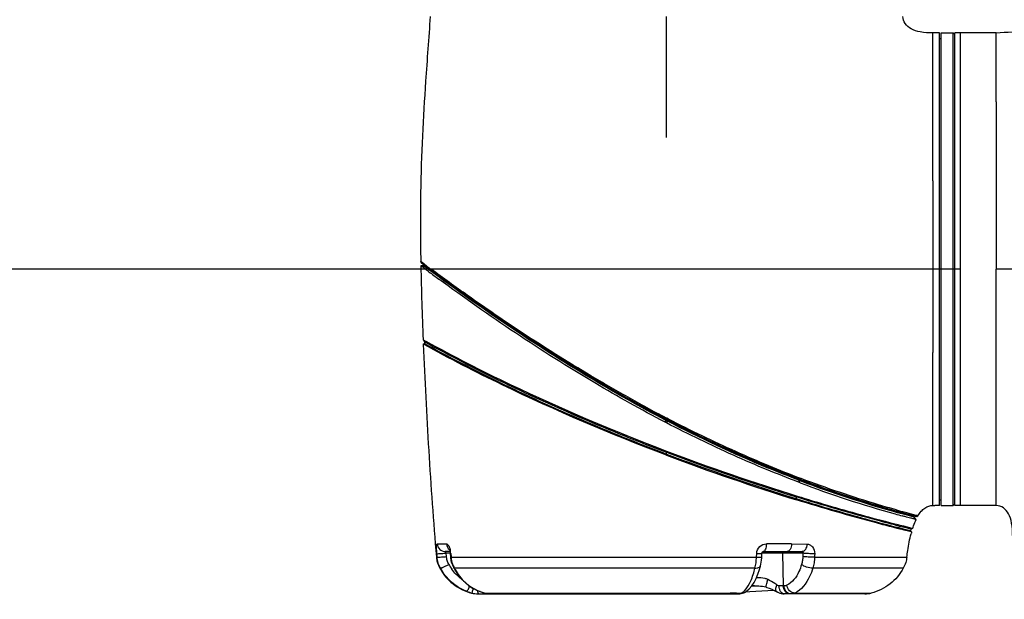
# Model space of a CAD drawing. Header units: millimetres. Extents: x 11 to 407, y 12 to 285.
# Tile 16 of 29: x 134 to 161, y 178 to 194. Entities that reach past the tile are written whole.
import ezdxf

# ---------------------------------------------------------------- set-up
doc = ezdxf.new("R2010")
doc.units = ezdxf.units.MM
doc.header["$LTSCALE"] = 23.1
doc.layers.get('0').update_dxf_attribs({"linetype": 'CONTINUOUS'})
doc.layers.add('02___PRT_ALL_AXES', color=7, linetype='CONTINUOUS')
doc.layers.add('06___PRT_ALL_SURFS', color=7, linetype='CONTINUOUS')
doc.styles.get("Standard").update_dxf_attribs({"font": 'txt', "width": 0.8})
doc.dimstyles.new('DIMSTYLE_1', dxfattribs={"dimtxt": 2.5, "dimasz": 2.5, "dimexe": 1, "dimexo": 1, "dimtad": 1, "dimlfac": 6.666667, "dimzin": 0, "dimdsep": 46, "dimtxsty": 'Standard', "dimblk": '_FILLED', "dimblk1": '_FILLED', "dimblk2": '_FILLED', "dimcen": 0.09, "dimadec": 0, "dimazin": 0, "dimtp": 0.01, "dimtm": 0.01, "dimtfac": 1, "dimtofl": 0, "dimtmove": 0, "dimatfit": 3, "dimldrblk": '_FILLED', "dimfxl": 0, "dimtolj": 1, "dimtzin": 0, "dimarcsym": 0})

# ---------------------------------------------------------------- blocks, each defined once
blk = doc.blocks.new('_FILLED')
at = {"color": 0, "linetype": 'ByBlock'}
blk.add_solid([(0, 0), (-1, 0.2), (-1, -0.2)], dxfattribs=at)
blk = doc.blocks.new('*D4')
at = {"color": 2, "linetype": 'Continuous'}
for p, q in [((159.918, 186.957), (123.346, 186.957)), ((124.346, 186.957), (124.346, 163.595)), ((124.346, 140.232), (124.346, 163.595)), ((151.759, 140.232), (123.346, 140.232))]:
    blk.add_line(p, q, dxfattribs=at)
at = {"color": 2, "linetype": 'Continuous', "xscale": 2.5, "yscale": 2.5, "zscale": 2.5}
for p, rotation in [((124.346, 186.957), 90.00000073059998), ((124.346, 140.232), 270.0000007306)]:
    blk.add_blockref('_FILLED', p, dxfattribs=dict(at, rotation=rotation))
blk = doc.blocks.new('*D5')
at = {"color": 2, "linetype": 'Continuous'}
for p, q in [((124.346, 202.857), (124.346, 206.357)), ((124.346, 206.357), (124.346, 194.907)), ((144.018, 202.857), (123.346, 202.857)), ((124.346, 183.457), (124.346, 194.907)), ((159.918, 186.957), (123.346, 186.957)), ((124.346, 186.957), (124.346, 183.457))]:
    blk.add_line(p, q, dxfattribs=at)
at = {"color": 2, "linetype": 'Continuous', "xscale": 2.5, "yscale": 2.5, "zscale": 2.5}
for p, rotation in [((124.346, 202.857), 270.0000007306), ((124.346, 186.957), 90.00000073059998)]:
    blk.add_blockref('_FILLED', p, dxfattribs=dict(at, rotation=rotation))
blk = doc.blocks.new('*D9')
at = {"color": 2, "linetype": 'Continuous'}
for p, q in [((144.018, 202.857), (107.986, 202.857)), ((108.986, 202.857), (108.986, 146.87)), ((108.986, 90.882), (108.986, 146.87)), ((151.759, 90.882), (107.986, 90.882))]:
    blk.add_line(p, q, dxfattribs=at)
at = {"color": 2, "linetype": 'Continuous', "xscale": 2.5, "yscale": 2.5, "zscale": 2.5}
for p, rotation in [((108.986, 202.857), 90.00000013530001), ((108.986, 90.882), 270.0000001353)]:
    blk.add_blockref('_FILLED', p, dxfattribs=dict(at, rotation=rotation))

msp = doc.modelspace()

# ---------------------------------------------------------------- linework, layer by layer
at = {"color": 7, "linetype": 'Continuous'}
for p, q in [((159.1921, 193.2477), (159.1931, 193.407)), ((159.3731, 193.407), (159.1931, 193.407)), ((159.4181, 180.507), (159.4181, 193.407)), ((159.4181, 193.407), (159.7481, 193.407)), ((159.7481, 180.507), (159.7481, 193.407)), ((159.7481, 193.407), (159.7931, 193.362)), ((159.7931, 180.507), (159.7931, 193.407)), ((160.9181, 193.407), (159.7931, 193.407)), ((159.9431, 180.507), (159.9431, 193.407)), ((159.1919, 193.1248), (159.1921, 193.2477)), ((159.1929, 192.9679), (159.1919, 193.1248)), ((159.3731, 193.257), (159.4181, 193.257)), ((159.1936, 192.627), (159.1929, 192.9679)), ((159.1931, 189.3654), (159.1936, 192.582)), ((159.1936, 192.582), (159.1936, 192.627)), ((160.9181, 191.5254), (160.9181, 186.957)), ((159.1931, 189.3654), (159.1931, 185.9789)), ((145.2089, 187.1626), (145.2089, 187.1625)), ((145.2089, 187.1625), (145.2196, 187.14)), ((145.2197, 187.14), (145.2089, 187.1625)), ((145.2523, 187.1303), (145.2195, 187.1544)), ((145.2197, 187.14), (145.4681, 186.9333)), ((145.2629, 187.1077), (145.2197, 187.14)), ((145.2932, 187.1001), (145.2523, 187.1303)), ((145.2855, 187.091), (145.2629, 187.1077)), ((145.2673, 187.0613), (145.2109, 187.0493)), ((145.2109, 187.0493), (145.2109, 187.0492)), ((145.2624, 187.0106), (145.2235, 187.04)), ((145.2675, 187.0612), (145.2674, 187.0612)), ((145.3856, 186.9737), (145.2674, 187.0612)), ((145.3187, 187.0663), (145.2855, 187.091)), ((145.3082, 187.0891), (145.2932, 187.1001)), ((145.4422, 186.9319), (145.3856, 186.9737)), ((145.4239, 186.8904), (145.4182, 186.8947)), ((145.4311, 186.8851), (145.4239, 186.8904)), ((145.4561, 186.9217), (145.4422, 186.9319)), ((145.4805, 186.9037), (145.4561, 186.9217)), ((145.4681, 186.9129), (145.4681, 186.9333)), ((145.4922, 186.9537), (145.4857, 186.9585)), ((145.2712, 185.0328), (145.3109, 184.9766)), ((145.2712, 185.0328), (145.3233, 185.0041)), ((145.3109, 184.9766), (145.3131, 184.9241)), ((145.3233, 185.0041), (145.348, 184.9905)), ((159.1931, 185.0556), (159.1931, 184.6814)), ((145.2761, 184.9102), (145.3131, 184.9241)), ((145.2855, 184.905), (145.2761, 184.9102)), ((159.1931, 180.507), (159.1931, 184.6814)), ((151.8799, 182.7805), (151.904, 182.8286)), ((151.9417, 182.8089), (151.9039, 182.8286)), ((151.9041, 182.8668), (151.918, 182.8925)), ((151.918, 182.8597), (151.9042, 182.867)), ((151.9165, 182.8336), (151.9087, 182.8377)), ((151.9165, 182.8336), (151.918, 182.8597)), ((151.9285, 182.8274), (151.9165, 182.8336)), ((151.918, 182.8597), (151.932, 182.8854)), ((151.9573, 182.8393), (151.918, 182.8597)), ((151.932, 182.8854), (151.9181, 182.8927)), ((151.9181, 182.7606), (151.9417, 182.8089)), ((151.9238, 182.8182), (151.9285, 182.8274)), ((151.9464, 182.8181), (151.9285, 182.8274)), ((151.9706, 182.8653), (151.932, 182.8854)), ((151.9181, 182.7606), (151.8798, 182.7806)), ((151.9181, 181.9907), (151.9181, 181.9586)), ((151.9181, 181.9105), (151.9181, 181.9586)), ((151.9181, 181.8784), (151.9181, 181.9105)), ((155.4083, 181.2485), (155.5705, 181.2168)), ((155.4243, 181.2423), (155.4083, 181.2485)), ((155.4229, 181.2374), (155.4243, 181.2423)), ((155.5483, 181.189), (155.5378, 181.193)), ((155.5527, 181.1297), (155.5379, 181.193)), ((155.552, 181.1932), (155.5415, 181.1972)), ((155.567, 181.2181), (155.59, 181.2415)), ((155.5705, 181.2168), (155.567, 181.2182)), ((155.5705, 181.2168), (155.5935, 181.2403)), ((155.5935, 181.2403), (155.59, 181.2416)), ((155.5526, 181.1297), (155.5191, 181.1426)), ((155.5632, 181.1257), (155.5483, 181.189)), ((155.5719, 181.1801), (155.5483, 181.189)), ((155.5633, 181.1257), (155.5526, 181.1297)), ((155.5827, 181.176), (155.5719, 181.1801)), ((155.4711, 180.6567), (155.4586, 180.692)), ((155.4895, 180.7609), (155.4665, 180.7366)), ((159.3731, 180.657), (159.4181, 180.657)), ((159.4181, 180.507), (159.7481, 180.507)), ((159.7481, 180.507), (159.7931, 180.552)), ((160.9181, 180.507), (159.7931, 180.507)), ((158.1778, 180.3266), (158.175, 180.3274)), ((158.3687, 180.2741), (158.338, 180.2824)), ((158.3828, 180.2141), (158.3541, 180.2219)), ((158.3681, 180.2804), (158.3678, 180.2805)), ((158.368, 180.2804), (158.642, 180.2286)), ((158.3681, 180.2743), (158.3681, 180.2804)), ((158.3681, 180.2804), (158.753, 180.2077)), ((158.4007, 180.2654), (158.3687, 180.2741)), ((158.3844, 180.2137), (158.3828, 180.2141)), ((158.6835, 180.1903), (158.4007, 180.2654)), ((158.7365, 180.235), (158.4142, 180.3226)), ((158.705, 180.2201), (158.6597, 180.2319)), ((158.7317, 180.122), (158.6836, 180.1902)), ((158.7333, 180.2127), (158.705, 180.2201)), ((158.7528, 180.2077), (158.7333, 180.2127)), ((158.7595, 180.2288), (158.7365, 180.235)), ((158.7529, 180.2077), (158.7843, 180.2219)), ((158.116, 180.0137), (158.1967, 179.993)), ((158.2134, 179.8804), (158.1243, 179.9031)), ((158.177, 179.9671), (158.1705, 179.9687)), ((158.2503, 179.8711), (158.2134, 179.8804)), ((158.2901, 179.861), (158.2503, 179.8711)), ((158.3544, 179.8449), (158.2901, 179.861)), ((158.3321, 179.9588), (158.3615, 179.9514)), ((158.3553, 179.8756), (158.3822, 179.8689)), ((158.3615, 179.9514), (158.3855, 179.9454)), ((158.3927, 179.9126), (158.3684, 179.9187)), ((158.3822, 179.8689), (158.5814, 179.8195)), ((158.3855, 179.9454), (158.6198, 179.8873)), ((158.5941, 179.8628), (158.3927, 179.9126)), ((158.6395, 179.8825), (158.5941, 179.8628)), ((158.6198, 179.8873), (158.6395, 179.8825)), ((158.4097, 179.8311), (158.3544, 179.8449)), ((158.5636, 179.793), (158.4097, 179.8311)), ((158.6097, 179.7817), (158.5636, 179.793)), ((158.6097, 179.7817), (158.5814, 179.8195)), ((145.6559, 179.4542), (145.9163, 179.4545)), ((155.3304, 179.4537), (155.7509, 179.4508)), ((145.635, 179.0971), (145.656, 179.0968)), ((145.656, 179.0971), (145.6485, 179.1906)), ((146.0052, 179.247), (145.8785, 179.247)), ((146.0131, 179.2032), (145.9026, 179.2032)), ((145.9101, 179.1098), (145.9026, 179.2032)), ((146.0268, 179.1913), (146.0131, 179.1901)), ((146.0131, 179.1901), (146.0211, 179.0958)), ((146.0349, 179.097), (146.0212, 179.0958)), ((146.0212, 179.0958), (146.0231, 179.0745)), ((146.0268, 179.1913), (146.0348, 179.097)), ((146.0349, 179.097), (146.0372, 179.0709)), ((146.0349, 179.097), (151.9179, 179.097)), ((151.9179, 179.097), (151.9235, 179.097)), ((151.9235, 179.097), (154.3753, 179.097)), ((154.3753, 179.0969), (154.3803, 179.1964)), ((154.5193, 179.0985), (154.5241, 179.1982)), ((155.6427, 179.2032), (154.5245, 179.2032)), ((154.5554, 179.247), (154.556, 179.247)), ((154.5561, 179.247), (155.6231, 179.247)), ((155.086, 179.2032), (155.1051, 178.3111)), ((145.7195, 178.8127), (145.7277, 178.797)), ((145.7477, 178.797), (145.7277, 178.797)), ((146.0994, 178.8237), (146.1116, 178.7995)), ((151.9179, 178.797), (146.1252, 178.797)), ((154.3342, 178.797), (151.9179, 178.797)), ((158.3843, 178.797), (155.9119, 178.7971)), ((154.3167, 178.3118), (154.2477, 178.3118)), ((154.6399, 178.2761), (154.6398, 178.2762)), ((155.1282, 178.3111), (154.9916, 178.3111)), ((146.5983, 178.1142), (146.6138, 178.1142)), ((146.7958, 178.092), (146.7789, 178.0922)), ((146.7793, 178.092), (153.8912, 178.092)), ((146.8323, 178.1537), (146.8244, 178.1548)), ((146.8244, 178.1548), (146.8474, 178.1464)), ((146.8474, 178.1464), (146.8831, 178.1341)), ((146.8831, 178.1341), (146.9185, 178.123)), ((146.9185, 178.123), (146.9424, 178.1161)), ((146.9424, 178.1162), (146.9822, 178.1064)), ((146.951, 178.1148), (146.9424, 178.1161)), ((146.951, 178.1148), (147.1147, 178.1149)), ((147.0764, 178.092), (147.0933, 178.0928)), ((147.1147, 178.1149), (147.1379, 178.1149)), ((147.1379, 178.1149), (147.3251, 178.115)), ((147.3251, 178.115), (147.3617, 178.115)), ((147.3617, 178.115), (151.9181, 178.114)), ((153.8309, 178.1155), (153.8914, 178.1154)), ((153.8912, 178.092), (153.9229, 178.0936)), ((153.8914, 178.1154), (153.9666, 178.1154)), ((153.9229, 178.0936), (153.9587, 178.0992)), ((153.9587, 178.0992), (153.9945, 178.109)), ((154.0278, 178.1222), (154.0616, 178.1399)), ((154.0615, 178.1398), (154.0619, 178.1401)), ((154.0618, 178.14), (154.0786, 178.1512)), ((154.8479, 178.1904), (154.8512, 178.1889)), ((154.8512, 178.1889), (154.9124, 178.1578)), ((154.9124, 178.1578), (154.9445, 178.1404)), ((154.9367, 178.1446), (154.9728, 178.1276)), ((154.9921, 178.1189), (155.0167, 178.1111)), ((155.0675, 178.0986), (155.0905, 178.0944)), ((155.0905, 178.0944), (155.1328, 178.092)), ((157.3312, 178.092), (155.1328, 178.092)), ((155.4205, 178.1148), (157.0446, 178.114)), ((157.0446, 178.114), (157.2802, 178.1138)), ((157.2802, 178.1138), (157.5103, 178.1137))]:
    msp.add_line(p, q, dxfattribs=at)
for points in [[(145.9854, 179.3149), (145.9848, 179.3159), (145.9863, 179.3128), (145.9894, 179.3054), (145.9935, 179.2938), (145.9982, 179.2779), (146.0031, 179.2581), (146.0075, 179.2349)], [(145.635, 179.097), (145.6377, 179.0679), (145.6477, 179.0014), (145.6657, 178.9366), (145.6903, 178.8737), (145.7195, 178.8127)], [(146.0075, 179.2349), (146.0112, 179.2093), (146.0131, 179.1901)], [(146.0231, 179.0745), (146.0331, 179.0049), (146.0504, 178.9405), (146.0726, 178.8823), (146.0994, 178.8237)], [(154.4809, 178.8475), (154.4831, 178.8566), (154.4941, 178.9042), (154.5045, 178.9557), (154.5129, 179.0113), (154.5179, 179.0713), (154.5193, 179.0985)], [(154.5241, 179.1982), (154.5245, 179.2032), (154.5262, 179.2118), (154.529, 179.2201), (154.5328, 179.2276), (154.5373, 179.2341), (154.542, 179.2392), (154.5464, 179.2428), (154.5502, 179.2451), (154.553, 179.2464), (154.5549, 179.2469), (154.5554, 179.247)], [(146.1116, 178.7995), (146.1552, 178.7207), (146.2306, 178.6075), (146.316, 178.5027), (146.4111, 178.4075), (146.5147, 178.3229), (146.6255, 178.25), (146.7424, 178.189), (146.8244, 178.1548)], [(154.0619, 178.1401), (154.1059, 178.1693), (154.1771, 178.2307), (154.2458, 178.3096), (154.3095, 178.4046), (154.3665, 178.5132), (154.4158, 178.6324), (154.4564, 178.756), (154.481, 178.8476)], [(154.2476, 178.3123), (154.2667, 178.3123), (154.3091, 178.312), (154.3529, 178.3113), (154.3978, 178.3101), (154.4427, 178.3081), (154.4886, 178.3048), (154.5351, 178.2996), (154.5821, 178.2916), (154.6288, 178.2798), (154.6398, 178.2762)], [(154.6399, 178.2761), (154.661, 178.2687), (154.7259, 178.2442), (154.791, 178.2168), (154.8547, 178.1872), (154.9157, 178.156)], [(146.9822, 178.1064), (147.0284, 178.0982), (147.0745, 178.0934), (147.1155, 178.092)], [(153.9226, 178.0936), (153.9576, 178.099), (153.9929, 178.1085), (154.0278, 178.1222)], [(153.9945, 178.109), (154.0298, 178.1231), (154.0615, 178.1398)], [(154.9445, 178.1404), (154.9945, 178.1178), (155.0452, 178.1024), (155.0958, 178.0939), (155.1328, 178.092)]]:
    msp.add_lwpolyline(points, dxfattribs=at)
for centre, radius, start, end in [((237.8287, 188.8088), 92.6345, 181.08838, 182.33614), ((177.5525, 230.7277), 54.2589, 233.53957, 233.7723), ((186.6669, 242.8749), 69.4569, 233.465484, 233.627897), ((187.9574, 244.2694), 71.4244, 233.4586, 233.726717), ((173.5818, 239.1037), 61.0837, 249.227614, 252.771118), ((173.6472, 239.2935), 61.3143, 249.244015, 252.751602), ((173.5821, 239.1046), 61.1595, 249.254271, 252.762654), ((173.6494, 239.3001), 61.3963, 249.270864, 252.777634), ((166.0687, 208.7502), 29.4956, 248.84557, 249.08964), ((166.4723, 210.0632), 30.8377, 249.29715, 254.41358), ((166.4297, 209.9169), 30.7736, 249.32246, 254.4187), ((166.5026, 210.1504), 30.9639, 249.34948, 254.39845), ((165.5408, 178.9217), 10.2364, 169.78728, 170.04117), ((166.8156, 210.8527), 31.665, 254.20073, 254.61399), ((166.3269, 209.591), 30.432, 254.44024, 254.81199), ((166.0046, 208.3846), 29.1292, 254.41336, 254.74028), ((165.8089, 207.6964), 28.3797, 254.41982, 254.83083), ((166.6272, 210.7295), 31.5212, 254.83795, 255.35876), ((169.8002, 225.542), 47.0787, 255.69069, 255.93026), ((169.7592, 225.3795), 46.8662, 255.69212, 255.9334), ((169.8927, 225.9063), 47.3796, 255.70839, 255.87725), ((161.3055, 179.0411), 2.8332, 163.142, 164.05301), ((161.6842, 178.9349), 3.189, 164.6016, 165.48638), ((153.9699, -10.3901), 189.8487, 89.589371, 89.796114), ((145.3021, 179.1319), 0.7271, 7.97574, 11.12797), ((145.2694, 179.127), 0.7601, 4.85192, 8.00365), ((193.3061, 178.0229), 37.6818, 178.2051, 178.34747), ((196.8466, 178.18), 40.8951, 178.58609, 178.71566), ((146.9891, 179.4255), 1.1424, 207.59904, 215.28704), ((147.3853, 179.4413), 1.4153, 207.07823, 208.73894), ((146.9323, 179.3988), 1.3235, 249.2007, 256.07996), ((146.7796, 178.8449), 0.7529, 256.03018, 269.97399), ((146.7954, 178.8478), 0.7558, 256.10377, 267.73502), ((146.7958, 178.8553), 0.7632, 267.7292, 268.73088), ((147.2785, 179.332), 1.2599, 247.18264, 248.90632), ((147.2764, 179.3268), 1.2543, 248.90732, 249.26402), ((147.3354, 179.4825), 1.4208, 249.26121, 250.50843), ((147.3205, 179.4402), 1.376, 250.50776, 251.80495), ((147.3013, 179.3813), 1.3141, 251.79716, 254.1637), ((147.2882, 179.3359), 1.2668, 254.17517, 254.56451), ((153.6552, 178.5684), 0.5514, 313.44673, 317.61705), ((157.3312, 178.842), 0.75, 270, 283.81616)]:
    msp.add_arc(centre, radius, start, end, dxfattribs=at)
for points, knots in [([(145.2195, 187.1544), (145.2169, 187.1563), (145.2138, 187.1593), (145.2094, 187.1614), (145.2089, 187.1625)], [0, 0, 0, 0, 0.7294563, 1, 1, 1, 1]), ([(145.2235, 187.04), (145.2205, 187.0424), (145.2162, 187.0441), (145.2122, 187.0495), (145.2109, 187.0492)], [0, 0, 0, 0, 0.7361681, 1, 1, 1, 1]), ([(145.4182, 186.8947), (145.4021, 186.9065), (145.3501, 186.9451), (145.2981, 186.9836), (145.2624, 187.0106)], [0, 0, 0, 0, 0.3086356, 1, 1, 1, 1]), ([(151.9087, 182.8377), (151.107, 183.254), (149.9547, 183.9121), (148.5059, 184.8242), (147.5523, 185.4563), (146.8408, 185.9476), (146.3505, 186.2949), (146.0539, 186.5073), (145.8147, 186.681), (145.6376, 186.8085), (145.5305, 186.8894), (145.48, 186.9234), (145.4681, 186.9333)], [0, 0, 0, 0, 0.3547604, 0.5205525, 0.6722751, 0.804001, 0.8600884, 0.9082228, 0.9472691, 0.9761539, 0.9939325, 1, 1, 1, 1]), ([(151.9042, 182.867), (151.5495, 183.0528), (150.8522, 183.4296), (149.5339, 184.1963), (147.7245, 185.3403), (146.2947, 186.3471), (145.477, 186.9494)], [0, 0, 0, 0, 0.1576116, 0.3119703, 0.6002524, 1, 1, 1, 1]), ([(151.9039, 182.8286), (151.195, 183.198), (148.982, 184.4425), (146.8807, 185.8741), (145.4805, 186.9037)], [0, 0, 0, 0, 0.3150389, 1, 1, 1, 1]), ([(151.9181, 182.8927), (151.7395, 182.9811), (151.3882, 183.1683), (150.8697, 183.4582), (150.3573, 183.7472), (149.6973, 184.1334), (148.9115, 184.6161), (147.785, 185.3406), (146.6505, 186.1159), (145.8225, 186.7117), (145.4922, 186.9537)], [0, 0, 0, 0, 0.0786074, 0.1568571, 0.2342572, 0.3105098, 0.4583644, 0.5978075, 0.838564, 1, 1, 1, 1]), ([(151.8798, 182.7806), (151.231, 183.1194), (149.1007, 184.3085), (147.076, 185.6772), (145.7001, 186.6867)], [0, 0, 0, 0, 0.3001745, 1, 1, 1, 1]), ([(159.1931, 185.9789), (159.1922, 185.901), (159.1896, 185.5933), (159.1914, 185.2855), (159.1931, 185.0556)], [0, 0, 0, 0, 0.2529948, 1, 1, 1, 1]), ([(145.3109, 184.9766), (145.9767, 184.6113), (148.1301, 183.4997), (150.3629, 182.5483), (151.9181, 181.9586)], [0, 0, 0, 0, 0.3134702, 1, 1, 1, 1]), ([(145.348, 184.9905), (146.1044, 184.5752), (148.2512, 183.4798), (150.4727, 182.5391), (151.9181, 181.9907)], [0, 0, 0, 0, 0.3582245, 1, 1, 1, 1]), ([(145.2761, 184.9102), (145.3155, 183.943), (145.4174, 182.0041), (145.5536, 180.0672), (145.635, 179.097)], [0, 0, 0, 0, 0.498561, 1, 1, 1, 1]), ([(151.9181, 181.8784), (150.3952, 182.455), (148.1538, 183.408), (145.9891, 184.5177), (145.2855, 184.905)], [0, 0, 0, 0, 0.6697065, 1, 1, 1, 1]), ([(145.3131, 184.9241), (145.9785, 184.5596), (148.1314, 183.4497), (150.3633, 182.4995), (151.9181, 181.9105)], [0, 0, 0, 0, 0.3133512, 1, 1, 1, 1]), ([(155.5378, 181.193), (155.2467, 181.3035), (154.0242, 181.7872), (152.8319, 182.3464), (151.9417, 182.8089)], [0, 0, 0, 0, 0.2368958, 1, 1, 1, 1]), ([(155.4083, 181.2485), (154.8391, 181.4693), (153.6712, 181.9635), (152.5298, 182.5162), (151.9464, 182.8181)], [0, 0, 0, 0, 0.4816913, 1, 1, 1, 1]), ([(155.567, 181.2182), (154.9678, 181.4453), (153.7473, 181.9492), (152.5597, 182.5264), (151.9573, 182.8393)], [0, 0, 0, 0, 0.485599, 1, 1, 1, 1]), ([(155.59, 181.2416), (155.2957, 181.3492), (154.7002, 181.5909), (153.7985, 181.9756), (152.884, 182.4038), (152.2748, 182.7074), (151.9706, 182.8653)], [0, 0, 0, 0, 0.2368738, 0.4855746, 0.740982, 1, 1, 1, 1]), ([(155.5191, 181.1426), (155.2277, 181.2547), (154.6319, 181.4877), (153.7361, 181.8749), (152.826, 182.3001), (152.2202, 182.6028), (151.9181, 182.7606)], [0, 0, 0, 0, 0.2371412, 0.4858159, 0.7411135, 1, 1, 1, 1]), ([(158.1512, 180.3372), (157.8211, 180.4269), (156.9473, 180.6904), (156.0849, 180.9899), (155.552, 181.1932)], [0, 0, 0, 0, 0.3749363, 1, 1, 1, 1]), ([(158.1942, 180.384), (158.0313, 180.4301), (157.1549, 180.6852), (156.2888, 180.9767), (155.5935, 181.2403)], [0, 0, 0, 0, 0.1854148, 1, 1, 1, 1]), ([(155.4586, 180.692), (155.7458, 180.6028), (156.6432, 180.3313), (157.5472, 180.0813), (158.1644, 179.9239)], [0, 0, 0, 0, 0.320676, 1, 1, 1, 1]), ([(158.1705, 179.9687), (158.0138, 180.0087), (157.1071, 180.2451), (156.2069, 180.5067), (155.4665, 180.7366)], [0, 0, 0, 0, 0.172637, 1, 1, 1, 1]), ([(158.1243, 179.9031), (157.9663, 179.9436), (157.0767, 180.176), (156.1935, 180.4327), (155.4711, 180.6567)], [0, 0, 0, 0, 0.1774251, 1, 1, 1, 1]), ([(155.4895, 180.7609), (155.7617, 180.6765), (156.6329, 180.4127), (157.5103, 180.1691), (158.116, 180.0137)], [0, 0, 0, 0, 0.3130722, 1, 1, 1, 1]), ([(158.7844, 180.2219), (158.8103, 180.2658), (158.8646, 180.3446), (158.9636, 180.438), (159.0746, 180.4951), (159.1541, 180.507), (159.1931, 180.507)], [0, 0, 0, 0, 0.293326, 0.5467613, 0.775542, 1, 1, 1, 1]), ([(158.368, 180.2804), (158.3487, 180.284), (158.2768, 180.3051), (158.2043, 180.3227), (158.1512, 180.3372)], [0, 0, 0, 0, 0.2630997, 1, 1, 1, 1]), ([(158.7317, 180.122), (158.7311, 180.1207), (158.7227, 180.1254), (158.7112, 180.1263), (158.6854, 180.1347), (158.6502, 180.143), (158.6018, 180.1559), (158.5409, 180.1717), (158.4669, 180.1914), (158.4133, 180.2058), (158.3844, 180.2137)], [0, 0, 0, 0, 0.0127239, 0.0519317, 0.1211288, 0.2232987, 0.3611083, 0.5366824, 0.7498894, 1, 1, 1, 1]), ([(158.6395, 179.8825), (158.6464, 179.9044), (158.6733, 179.9856), (158.705, 180.0654), (158.7317, 180.122)], [0, 0, 0, 0, 0.2679061, 1, 1, 1, 1]), ([(158.7844, 180.2219), (158.7846, 180.2223), (158.7813, 180.2233), (158.7752, 180.2249), (158.7658, 180.2271), (158.7595, 180.2288)], [0, 0, 0, 0, 0.057634, 0.2410232, 1, 1, 1, 1]), ([(158.4807, 179.097), (158.4882, 179.1561), (158.5177, 179.37), (158.5578, 179.5828), (158.597, 179.7341)], [0, 0, 0, 0, 0.2759578, 1, 1, 1, 1]), ([(145.6485, 179.1906), (145.6457, 179.2248), (145.6418, 179.2875), (145.6395, 179.3685), (145.6428, 179.4218), (145.6476, 179.4468), (145.6533, 179.4541), (145.6559, 179.4542)], [0, 0, 0, 0, 0.3846417, 0.7038473, 0.9140216, 0.9711185, 1, 1, 1, 1]), ([(145.6559, 179.4542), (145.6602, 179.3998), (145.7114, 179.2904), (145.8242, 179.247), (145.8785, 179.247)], [0, 0, 0, 0, 0.5013046, 1, 1, 1, 1]), ([(145.9163, 179.4545), (145.9263, 179.4546), (145.9501, 179.4399), (145.9888, 179.3792), (146.0065, 179.3181), (146.0155, 179.2723)], [0, 0, 0, 0, 0.1385676, 0.3516524, 1, 1, 1, 1]), ([(154.3803, 179.1964), (154.3836, 179.2648), (154.4431, 179.4005), (154.5805, 179.4576), (154.6454, 179.4574)], [0, 0, 0, 0, 0.5130339, 1, 1, 1, 1]), ([(154.6454, 179.4574), (154.6447, 179.4301), (154.6392, 179.3781), (154.6211, 179.3052), (154.5848, 179.247), (154.5561, 179.247)], [0, 0, 0, 0, 0.3427185, 0.6390552, 1, 1, 1, 1]), ([(155.3305, 179.4537), (155.3293, 179.4267), (155.322, 179.3754), (155.2971, 179.2985), (155.2497, 179.247), (155.2173, 179.247)], [0, 0, 0, 0, 0.3246413, 0.6103706, 1, 1, 1, 1]), ([(155.7509, 179.4508), (155.7494, 179.424), (155.7416, 179.3734), (155.7147, 179.3076), (155.6754, 179.2604), (155.6393, 179.247), (155.6231, 179.247)], [0, 0, 0, 0, 0.3094077, 0.5852656, 0.8125494, 1, 1, 1, 1]), ([(155.7509, 179.4508), (155.7796, 179.4506), (155.8386, 179.4367), (155.9371, 179.3565), (155.9656, 179.2544), (155.9639, 179.1891)], [0, 0, 0, 0, 0.2319928, 0.4714507, 1, 1, 1, 1]), ([(145.635, 179.097), (145.6393, 179.0467), (145.6558, 178.9413), (145.7021, 178.8455), (145.7277, 178.797)], [0, 0, 0, 0, 0.4795986, 1, 1, 1, 1]), ([(145.6485, 179.1906), (145.6565, 179.1876), (145.6853, 179.191), (145.7392, 179.1906), (145.8158, 179.1966), (145.8726, 179.2006), (145.9026, 179.2032)], [0, 0, 0, 0, 0.1005814, 0.3275945, 0.6444743, 1, 1, 1, 1]), ([(145.656, 179.097), (145.6586, 179.096), (145.6673, 179.096), (145.6949, 179.0954), (145.747, 179.0982), (145.8231, 179.1027), (145.8801, 179.1072), (145.9101, 179.1098)], [0, 0, 0, 0, 0.0330359, 0.1005585, 0.3275102, 0.6444104, 1, 1, 1, 1]), ([(145.7477, 178.797), (145.7233, 178.8437), (145.6895, 178.9157), (145.663, 179.0181), (145.6581, 179.0707), (145.656, 179.0971)], [0, 0, 0, 0, 0.4994735, 0.7496355, 1, 1, 1, 1]), ([(145.9026, 179.2032), (145.8999, 179.2087), (145.895, 179.2185), (145.8857, 179.233), (145.8835, 179.2392), (145.8771, 179.247), (145.8785, 179.247)], [0, 0, 0, 0, 0.3681527, 0.6873804, 0.9170844, 1, 1, 1, 1]), ([(145.9767, 178.8962), (145.9593, 178.9295), (145.9345, 178.9805), (145.9145, 179.0534), (145.9116, 179.091), (145.9101, 179.1098)], [0, 0, 0, 0, 0.4995132, 0.749526, 1, 1, 1, 1]), ([(154.3341, 178.797), (154.3455, 178.8448), (154.3666, 178.9439), (154.3728, 179.045), (154.3753, 179.0969)], [0, 0, 0, 0, 0.4859317, 1, 1, 1, 1]), ([(154.3753, 179.097), (154.3948, 179.0963), (154.4295, 179.0955), (154.4702, 179.095), (154.495, 179.0956), (154.508, 179.096), (154.5143, 179.097), (154.5193, 179.0975), (154.5193, 179.0985)], [0, 0, 0, 0, 0.4047422, 0.7232381, 0.8407599, 0.9269833, 0.980095, 1, 1, 1, 1]), ([(154.3803, 179.1964), (154.3997, 179.1958), (154.4344, 179.1949), (154.4751, 179.1946), (154.4998, 179.1951), (154.5128, 179.1956), (154.5191, 179.1967), (154.524, 179.1973), (154.5241, 179.1982)], [0, 0, 0, 0, 0.4046958, 0.7231107, 0.8405967, 0.9267995, 0.9799275, 1, 1, 1, 1]), ([(155.0491, 179.247), (155.0587, 179.247), (155.0794, 179.2357), (155.0857, 179.2142), (155.086, 179.2032)], [0, 0, 0, 0, 0.4653631, 1, 1, 1, 1]), ([(155.6399, 179.1096), (155.6389, 179.0727), (155.6339, 179.0004), (155.6148, 178.9306), (155.6052, 178.8969)], [0, 0, 0, 0, 0.5127309, 1, 1, 1, 1]), ([(155.6231, 179.247), (155.6277, 179.247), (155.6371, 179.2448), (155.648, 179.2281), (155.6455, 179.2127), (155.6427, 179.2032)], [0, 0, 0, 0, 0.2483344, 0.4686822, 1, 1, 1, 1]), ([(155.9616, 179.0968), (155.9045, 179.0946), (155.7971, 179.0964), (155.6897, 179.1023), (155.6399, 179.1096)], [0, 0, 0, 0, 0.5317048, 1, 1, 1, 1]), ([(155.9639, 179.1891), (155.9069, 179.187), (155.7996, 179.189), (155.6923, 179.1954), (155.6427, 179.2032)], [0, 0, 0, 0, 0.5319685, 1, 1, 1, 1]), ([(155.9616, 179.0967), (155.9604, 179.0447), (155.9519, 178.943), (155.9256, 178.8446), (155.9119, 178.797)], [0, 0, 0, 0, 0.5119225, 1, 1, 1, 1]), ([(155.9617, 179.0967), (156.1491, 179.0965), (156.5039, 179.0971), (157.0043, 179.0972), (157.4389, 179.0971), (157.7572, 179.0972), (157.9744, 179.0972), (158.1079, 179.0971), (158.2206, 179.0969), (158.3134, 179.0969), (158.383, 179.0973), (158.4366, 179.0955), (158.4607, 179.095), (158.4803, 179.0936), (158.4807, 179.097)], [0, 0, 0, 0, 0.2230808, 0.4225529, 0.5958424, 0.7405723, 0.8015257, 0.8545357, 0.8994174, 0.9360142, 0.9642552, 0.9841382, 0.9958521, 1, 1, 1, 1]), ([(158.4807, 179.097), (158.4742, 179.0455), (158.4556, 178.9406), (158.4094, 178.8446), (158.3843, 178.797)], [0, 0, 0, 0, 0.4911567, 1, 1, 1, 1]), ([(145.7277, 178.797), (145.8155, 178.6302), (146.0639, 178.3296), (146.4149, 178.1599), (146.5979, 178.1143)], [0, 0, 0, 0, 0.4999519, 1, 1, 1, 1]), ([(145.7477, 178.797), (145.7503, 178.7959), (145.7593, 178.7977), (145.775, 178.802), (145.7981, 178.8107), (145.8397, 178.828), (145.9003, 178.8565), (145.9504, 178.8822), (145.9767, 178.8962)], [0, 0, 0, 0, 0.0342445, 0.1013363, 0.199957, 0.3265484, 0.6426289, 1, 1, 1, 1]), ([(146.4623, 178.1615), (146.311, 178.219), (146.0261, 178.3903), (145.8229, 178.6532), (145.7477, 178.797)], [0, 0, 0, 0, 0.4993507, 1, 1, 1, 1]), ([(146.1252, 178.797), (146.1235, 178.7968), (146.1191, 178.7965), (146.1129, 178.7969), (146.1116, 178.7995)], [0, 0, 0, 0, 0.368057, 1, 1, 1, 1]), ([(154.0625, 178.1967), (154.1283, 178.2687), (154.24, 178.4647), (154.3057, 178.6766), (154.3342, 178.797)], [0, 0, 0, 0, 0.4407563, 1, 1, 1, 1]), ([(154.3341, 178.797), (154.3525, 178.796), (154.3869, 178.7967), (154.4389, 178.8052), (154.476, 178.8277), (154.4809, 178.8475)], [0, 0, 0, 0, 0.3401417, 0.6236808, 1, 1, 1, 1]), ([(155.6052, 178.8969), (155.586, 178.8299), (155.5083, 178.6099), (155.3539, 178.3945), (155.2017, 178.3271)], [0, 0, 0, 0, 0.2951304, 1, 1, 1, 1]), ([(155.9119, 178.7971), (155.8885, 178.7167), (155.7935, 178.4522), (155.6046, 178.1951), (155.4205, 178.1148)], [0, 0, 0, 0, 0.294081, 1, 1, 1, 1]), ([(155.9118, 178.797), (155.8557, 178.794), (155.7467, 178.815), (155.6441, 178.8613), (155.6052, 178.8969)], [0, 0, 0, 0, 0.5159704, 1, 1, 1, 1]), ([(158.3843, 178.797), (158.2962, 178.6297), (158.0466, 178.3283), (157.694, 178.1589), (157.5103, 178.1137)], [0, 0, 0, 0, 0.4999511, 1, 1, 1, 1]), ([(146.1444, 178.7608), (146.2161, 178.63), (146.4003, 178.391), (146.6548, 178.2275), (146.7899, 178.1707)], [0, 0, 0, 0, 0.5043664, 1, 1, 1, 1]), ([(154.6869, 178.483), (154.6624, 178.4947), (154.5609, 178.529), (154.4529, 178.5306), (154.3739, 178.5313)], [0, 0, 0, 0, 0.2560761, 1, 1, 1, 1]), ([(146.4623, 178.1615), (146.4675, 178.1606), (146.4814, 178.1761), (146.4985, 178.202), (146.5224, 178.2476), (146.5381, 178.2822), (146.5464, 178.3018)], [0, 0, 0, 0, 0.095953, 0.3048921, 0.6153787, 1, 1, 1, 1]), ([(146.6139, 178.1141), (146.6128, 178.1172), (146.6185, 178.1295), (146.6213, 178.1543), (146.632, 178.1934), (146.6388, 178.2237), (146.6429, 178.2407)], [0, 0, 0, 0, 0.0755102, 0.2793483, 0.5955345, 1, 1, 1, 1]), ([(154.6398, 178.2762), (154.638, 178.2769), (154.6363, 178.2843), (154.6377, 178.3044), (154.6461, 178.3472), (154.6631, 178.4094), (154.6782, 178.4572), (154.6869, 178.483)], [0, 0, 0, 0, 0.0278315, 0.0867234, 0.3006565, 0.6195338, 1, 1, 1, 1]), ([(154.9282, 178.3356), (154.9102, 178.3493), (154.8337, 178.4045), (154.7516, 178.4522), (154.6869, 178.483)], [0, 0, 0, 0, 0.2404766, 1, 1, 1, 1]), ([(154.9367, 178.1446), (154.9142, 178.1571), (154.8993, 178.2098), (154.908, 178.2745), (154.9201, 178.3148), (154.9282, 178.3356)], [0, 0, 0, 0, 0.3836241, 0.6674451, 1, 1, 1, 1]), ([(154.9916, 178.3111), (154.9862, 178.3111), (154.9633, 178.3136), (154.9421, 178.325), (154.9282, 178.3356)], [0, 0, 0, 0, 0.2364169, 1, 1, 1, 1]), ([(155.1328, 178.092), (155.1142, 178.092), (155.0735, 178.1062), (155.0287, 178.1574), (154.9993, 178.2285), (154.9921, 178.2828), (154.9916, 178.3111)], [0, 0, 0, 0, 0.1964822, 0.4274275, 0.7002049, 1, 1, 1, 1]), ([(155.2894, 178.092), (155.2656, 178.092), (155.2159, 178.1043), (155.1337, 178.1721), (155.1063, 178.2562), (155.1051, 178.3111)], [0, 0, 0, 0, 0.2287232, 0.4714381, 1, 1, 1, 1]), ([(155.243, 178.1086), (155.2087, 178.1256), (155.149, 178.1875), (155.1291, 178.269), (155.1282, 178.3111)], [0, 0, 0, 0, 0.4760335, 1, 1, 1, 1]), ([(155.4205, 178.1148), (155.3697, 178.1137), (155.2615, 178.1672), (155.2111, 178.2708), (155.2017, 178.3271)], [0, 0, 0, 0, 0.4711518, 1, 1, 1, 1]), ([(146.7811, 178.1086), (146.7793, 178.1128), (146.7714, 178.1357), (146.7675, 178.1597), (146.7649, 178.1791)], [0, 0, 0, 0, 0.1890118, 1, 1, 1, 1]), ([(146.7958, 178.092), (146.7945, 178.092), (146.7869, 178.0946), (146.7836, 178.1028), (146.7811, 178.1086)], [0, 0, 0, 0, 0.1704522, 1, 1, 1, 1]), ([(146.951, 178.1148), (146.9647, 178.111), (147.0186, 178.098), (147.0743, 178.092), (147.1155, 178.092)], [0, 0, 0, 0, 0.2563126, 1, 1, 1, 1]), ([(151.9188, 178.114), (151.9186, 178.1085), (151.9188, 178.1006), (151.9175, 178.0949), (151.9176, 178.092), (151.9172, 178.092)], [0, 0, 0, 0, 0.7471193, 0.935124, 1, 1, 1, 1]), ([(151.9181, 178.114), (152.0801, 178.1138), (152.7177, 178.1149), (153.3553, 178.1156), (153.8309, 178.1155)], [0, 0, 0, 0, 0.2541197, 1, 1, 1, 1])]:
    msp.add_open_spline(points, degree=3, knots=knots, dxfattribs=at)
for points in [[(145.9163, 179.4545), (145.9205, 179.398), (145.9482, 179.3394), (145.9903, 179.3014)], [(146.0372, 179.0709), (146.0382, 179.0608), (146.0393, 179.0508), (146.0407, 179.0408)], [(146.0407, 179.0408), (146.049, 178.9784), (146.0693, 178.9175), (146.0949, 178.8601)], [(146.0949, 178.8601), (146.1044, 178.8388), (146.1146, 178.8178), (146.1252, 178.797)], [(146.314, 178.5051), (146.215, 178.5765), (146.1271, 178.6659), (146.0566, 178.7655)], [(155.2017, 178.3271), (155.1788, 178.3169), (155.1533, 178.3111), (155.1282, 178.3111)], [(147.0747, 178.092), (147.0693, 178.092), (147.0638, 178.0928), (147.0585, 178.0943)], [(153.8912, 178.092), (153.8997, 178.092), (153.9082, 178.0929), (153.9165, 178.0946)], [(153.9165, 178.0946), (153.9342, 178.0983), (153.9512, 178.1058), (153.9666, 178.1154)], [(153.9666, 178.1154), (153.9993, 178.1147), (154.0335, 178.1232), (154.0616, 178.1399)], [(153.9666, 178.1154), (153.9772, 178.1219), (153.9875, 178.129), (153.9974, 178.1366)], [(153.9974, 178.1366), (154.0103, 178.1464), (154.0226, 178.157), (154.0344, 178.1681)], [(155.3124, 178.092), (155.2887, 178.092), (155.2643, 178.098), (155.243, 178.1086)], [(155.4205, 178.1148), (155.3867, 178.1003), (155.3493, 178.092), (155.3124, 178.092)]]:
    msp.add_open_spline(points, degree=3, dxfattribs=at)
at = {"layer": '02___PRT_ALL_AXES', "color": 7, "linetype": 'Continuous'}
for p, q in [((151.9181, 190.5504), (151.9181, 193.857)), ((159.3731, 180.5087), (159.3731, 193.407)), ((160.9185, 193.3), (160.9181, 193.407)), ((160.9181, 191.5254), (160.9185, 193.3)), ((160.9181, 180.507), (160.9181, 186.957)), ((164.2248, 186.957), (160.9181, 186.957)), ((159.1931, 180.507), (159.2381, 180.507)), ((159.2381, 180.507), (159.2445, 180.5072)), ((159.2614, 180.5075), (159.2631, 180.5075))]:
    msp.add_line(p, q, dxfattribs=at)
for centre, radius, start, end in [((159.3863, 174.1459), 6.3629, 91.12474, 91.27671), ((159.3881, 174.0571), 6.4517, 90.13342, 91.11017)]:
    msp.add_arc(centre, radius, start, end, dxfattribs=at)
for points, knots in [([(145.4681, 193.857), (145.4243, 193.2679), (145.3444, 192.1806), (145.2433, 190.5751), (145.1923, 188.9322), (145.1981, 187.7881), (145.2089, 187.1625)], [0, 0, 0, 0, 0.2644203, 0.4880012, 0.719951, 1, 1, 1, 1]), ([(159.1931, 193.407), (159.0779, 193.407), (158.8734, 193.4193), (158.6053, 193.496), (158.4198, 193.6465), (158.3748, 193.7879), (158.3681, 193.857)], [0, 0, 0, 0, 0.3345677, 0.5921196, 0.7984254, 1, 1, 1, 1]), ([(160.9181, 193.407), (161.5072, 193.4508), (162.5946, 193.5307), (164.2, 193.6318), (165.8429, 193.6829), (166.987, 193.677), (167.6126, 193.6663)], [0, 0, 0, 0, 0.2644203, 0.4880012, 0.719951, 1, 1, 1, 1]), ([(161.3681, 179.682), (161.3681, 179.7972), (161.3558, 180.0017), (161.2791, 180.2698), (161.1286, 180.4553), (160.9872, 180.5003), (160.9181, 180.507)], [0, 0, 0, 0, 0.3345677, 0.5921196, 0.7984254, 1, 1, 1, 1])]:
    msp.add_open_spline(points, degree=3, knots=knots, dxfattribs=at)
at = {"layer": '06___PRT_ALL_SURFS', "color": 7, "linetype": 'Continuous'}
msp.add_lwpolyline([(154.0786, 178.1512), (154.1964, 178.1556), (154.8478, 178.1904)], dxfattribs=at)

# ---------------------------------------------------------------- dimensions: what is measured, and where the dimension line sits
at = {"color": 2, "linetype": 'Continuous'}
for base, p1, p2, angle, picture, middle in [((124.3459, 202.857), (160.9181, 186.957), (145.0181, 202.857), 90, '*D5', (124.3459, 188.907)), ((108.9864, 202.857), (152.7587, 90.882), (145.0181, 202.857), 90, '*D9', (108.9864, 140.8695)), ((124.3459, 140.232), (160.9181, 186.957), (152.7587, 140.232), 270, '*D4', (124.3459, 157.5945))]:
    dim = msp.add_linear_dim(base=base, p1=p1, p2=p2, angle=angle, dimstyle='DIMSTYLE_1', dxfattribs=at)
    dim.commit()
    dim.dimension.update_dxf_attribs({"geometry": picture, "text_midpoint": middle, "dimtype": 160})

doc.saveas('drawing.dxf')
